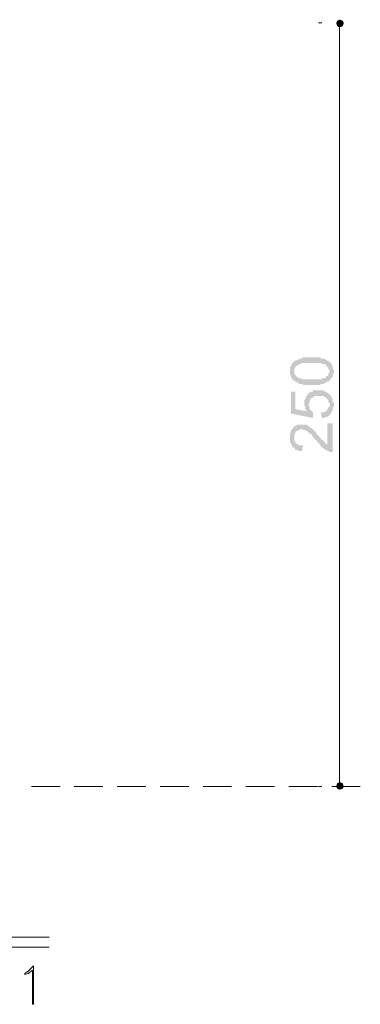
# Model space of a CAD drawing. Header units: metres. Extents: x 5.7 to 89.8, y 4 to 63.5.
# Tile 51 of 59: x 53.8 to 56.8, y 49.4 to 58.1. Entities that reach past the tile are written whole.
import ezdxf

# ---------------------------------------------------------------- set-up
doc = ezdxf.new("R2010")
doc.units = ezdxf.units.M
doc.header["$MEASUREMENT"] = 0
for name, color, linetype in [('PDF8_dim', 7, 'Continuous'), ('PDF8_khatchin', 7, 'Continuous'), ('PDF8_textt', 7, 'Continuous')]:
    doc.layers.add(name, color=color, linetype=linetype)

msp = doc.modelspace()

# ---------------------------------------------------------------- hatches: boundary and pattern name
at = {"layer": 'PDF8_dim', "transparency": 33554559}
h = msp.add_hatch(color=256, dxfattribs=at)
h.paths.add_polyline_path([(56.3939, 54.8561), (56.3843, 54.8561), (56.3746, 54.8561), (56.3746, 54.8561), (56.365, 54.8561), (56.365, 54.8561), (56.3554, 54.8561), (56.3457, 54.8561), (56.3457, 54.8561), (56.3361, 54.8561), (56.3361, 54.8561), (56.3265, 54.8561), (56.3265, 54.8561), (56.3168, 54.8561), (56.3168, 54.8561), (56.3072, 54.8657), (56.3072, 54.8657), (56.2976, 54.8657), (56.2976, 54.8657), (56.2879, 54.8657), (56.2879, 54.8657), (56.2879, 54.8657), (56.2783, 54.8657), (56.2783, 54.8754), (56.2687, 54.8754), (56.2687, 54.8754), (56.259, 54.8754), (56.259, 54.885), (56.2494, 54.885), (56.2494, 54.885), (56.2398, 54.8946), (56.2398, 54.8946), (56.2302, 54.8946), (56.2302, 54.9043), (56.2302, 54.9043), (56.2205, 54.9043), (56.2205, 54.9043), (56.2205, 54.9139), (56.2205, 54.9139), (56.2109, 54.9235), (56.2109, 54.9235), (56.2109, 54.9332), (56.2109, 54.9332), (56.2109, 54.9428), (56.2013, 54.9428), (56.2013, 54.9524), (56.2013, 54.9524), (56.2013, 54.962), (56.2013, 54.962), (56.2013, 54.9717), (56.2013, 54.9717), (56.2013, 54.9717), (56.2013, 54.9813), (56.2013, 54.9909), (56.2013, 54.9909), (56.2013, 55.0006), (56.2013, 55.0006), (56.2013, 55.0102), (56.2013, 55.0102), (56.2109, 55.0198), (56.2109, 55.0198), (56.2109, 55.0295), (56.2109, 55.0295), (56.2109, 55.0295), (56.2205, 55.0391), (56.2205, 55.0391), (56.2205, 55.0487), (56.2302, 55.0487), (56.2302, 55.0584), (56.2398, 55.0584), (56.2398, 55.0584), (56.2398, 55.068), (56.2494, 55.068), (56.2494, 55.068), (56.259, 55.068), (56.259, 55.0776), (56.2687, 55.0776), (56.2687, 55.0776), (56.2783, 55.0776), (56.2783, 55.0776), (56.2879, 55.0873), (56.2879, 55.0873), (56.2976, 55.0873), (56.2976, 55.0873), (56.3072, 55.0873), (56.3072, 55.0873), (56.3072, 55.0873), (56.3168, 55.0969), (56.3168, 55.0969), (56.3265, 55.0969), (56.3265, 55.0969), (56.3361, 55.0969), (56.3361, 55.0969), (56.3457, 55.0969), (56.3457, 55.0969), (56.3554, 55.0969), (56.365, 55.0969), (56.365, 55.0969), (56.3746, 55.0969), (56.3746, 55.0969), (56.3843, 55.0969), (56.3939, 55.0969), (56.3939, 55.0969), (56.3939, 55.0969), (56.4035, 55.0969), (56.4131, 55.0969), (56.4131, 55.0969), (56.4228, 55.0969), (56.4324, 55.0969), (56.4324, 55.0969), (56.442, 55.0969), (56.442, 55.0969), (56.4517, 55.0969), (56.4517, 55.0969), (56.4613, 55.0969), (56.4613, 55.0969), (56.4709, 55.0969), (56.4709, 55.0873), (56.4806, 55.0873), (56.4806, 55.0873), (56.4902, 55.0873), (56.4902, 55.0873), (56.4998, 55.0873), (56.4998, 55.0873), (56.4998, 55.0873), (56.5095, 55.0776), (56.5095, 55.0776), (56.5191, 55.0776), (56.5191, 55.0776), (56.5287, 55.068), (56.5287, 55.068), (56.5384, 55.068), (56.5384, 55.0584), (56.548, 55.0584), (56.548, 55.0584), (56.548, 55.0584), (56.5576, 55.0487), (56.5576, 55.0487), (56.5576, 55.0487), (56.5672, 55.0391), (56.5672, 55.0391), (56.5672, 55.0295), (56.5672, 55.0295), (56.5769, 55.0198), (56.5769, 55.0198), (56.5769, 55.0102), (56.5769, 55.0102), (56.5769, 55.0006), (56.5769, 55.0006), (56.5769, 54.9909), (56.5865, 54.9909), (56.5865, 54.9813), (56.5865, 54.9813), (56.5865, 54.9717), (56.5865, 54.9717), (56.5865, 54.962), (56.5865, 54.962), (56.5769, 54.9524), (56.5769, 54.9524), (56.5769, 54.9428), (56.5769, 54.9428), (56.5769, 54.9332), (56.5769, 54.9332), (56.5769, 54.9235), (56.5672, 54.9235), (56.5672, 54.9139), (56.5672, 54.9139), (56.5576, 54.9139), (56.5576, 54.9043), (56.5576, 54.9043), (56.548, 54.8946), (56.548, 54.8946), (56.548, 54.8946), (56.548, 54.8946), (56.5384, 54.885), (56.5384, 54.885), (56.5384, 54.885), (56.5287, 54.885), (56.5287, 54.885), (56.5191, 54.8754), (56.5191, 54.8754), (56.5191, 54.8754), (56.5095, 54.8754), (56.5095, 54.8754), (56.4998, 54.8657), (56.4998, 54.8657), (56.4902, 54.8657), (56.4902, 54.8657), (56.4806, 54.8657), (56.4806, 54.8657), (56.4709, 54.8657), (56.4709, 54.8561), (56.4613, 54.8561), (56.4613, 54.8561), (56.4517, 54.8561), (56.4517, 54.8561), (56.442, 54.8561), (56.4324, 54.8561), (56.4324, 54.8561), (56.4228, 54.8561), (56.4131, 54.8561), (56.4131, 54.8561), (56.4035, 54.8561), (56.3939, 54.8561), (56.3939, 54.8561)], flags=0)
h.paths.add_polyline_path([(56.3939, 54.9043), (56.4035, 54.9043), (56.4035, 54.9043), (56.4131, 54.9043), (56.4228, 54.9043), (56.4228, 54.9043), (56.4324, 54.9043), (56.442, 54.9043), (56.442, 54.9043), (56.4517, 54.9043), (56.4613, 54.9043), (56.4613, 54.9043), (56.4709, 54.9043), (56.4709, 54.9043), (56.4806, 54.9043), (56.4806, 54.9139), (56.4902, 54.9139), (56.4902, 54.9139), (56.4902, 54.9139), (56.4998, 54.9139), (56.4998, 54.9139), (56.5095, 54.9139), (56.5095, 54.9235), (56.5095, 54.9235), (56.5095, 54.9235), (56.5191, 54.9235), (56.5191, 54.9235), (56.5191, 54.9332), (56.5287, 54.9332), (56.5287, 54.9332), (56.5384, 54.9428), (56.5384, 54.9428), (56.5384, 54.9524), (56.5384, 54.9524), (56.5384, 54.962), (56.548, 54.962), (56.548, 54.9717), (56.548, 54.9717), (56.548, 54.9717), (56.548, 54.9813), (56.548, 54.9813), (56.548, 54.9909), (56.5384, 54.9909), (56.5384, 55.0006), (56.5384, 55.0006), (56.5384, 55.0102), (56.5287, 55.0102), (56.5287, 55.0198), (56.5287, 55.0198), (56.5191, 55.0198), (56.5191, 55.0295), (56.5191, 55.0295), (56.5095, 55.0295), (56.5095, 55.0295), (56.5095, 55.0391), (56.4998, 55.0391), (56.4998, 55.0391), (56.4998, 55.0391), (56.4902, 55.0391), (56.4902, 55.0391), (56.4806, 55.0391), (56.4806, 55.0391), (56.4709, 55.0487), (56.4709, 55.0487), (56.4613, 55.0487), (56.4613, 55.0487), (56.4517, 55.0487), (56.4517, 55.0487), (56.442, 55.0487), (56.4324, 55.0487), (56.4324, 55.0487), (56.4228, 55.0487), (56.4131, 55.0487), (56.4131, 55.0487), (56.4035, 55.0487), (56.3939, 55.0487), (56.3939, 55.0487), (56.3843, 55.0487), (56.3746, 55.0487), (56.3746, 55.0487), (56.365, 55.0487), (56.3554, 55.0487), (56.3457, 55.0487), (56.3457, 55.0487), (56.3361, 55.0487), (56.3361, 55.0487), (56.3265, 55.0487), (56.3168, 55.0487), (56.3168, 55.0487), (56.3072, 55.0487), (56.3072, 55.0487), (56.2976, 55.0391), (56.2976, 55.0391), (56.2976, 55.0391), (56.2879, 55.0391), (56.2879, 55.0391), (56.2783, 55.0391), (56.2783, 55.0391), (56.2783, 55.0295), (56.2687, 55.0295), (56.2687, 55.0295), (56.2687, 55.0295), (56.2687, 55.0295), (56.259, 55.0198), (56.259, 55.0198), (56.2494, 55.0198), (56.2494, 55.0102), (56.2494, 55.0102), (56.2494, 55.0006), (56.2398, 55.0006), (56.2398, 54.9909), (56.2398, 54.9909), (56.2398, 54.9813), (56.2398, 54.9813), (56.2398, 54.9717), (56.2398, 54.9717), (56.2398, 54.962), (56.2398, 54.962), (56.2398, 54.9524), (56.2398, 54.9524), (56.2494, 54.9428), (56.2494, 54.9428), (56.2494, 54.9428), (56.259, 54.9332), (56.259, 54.9332), (56.259, 54.9235), (56.2687, 54.9235), (56.2687, 54.9235), (56.2687, 54.9235), (56.2783, 54.9235), (56.2783, 54.9139), (56.2783, 54.9139), (56.2879, 54.9139), (56.2879, 54.9139), (56.2976, 54.9139), (56.2976, 54.9139), (56.2976, 54.9139), (56.3072, 54.9139), (56.3072, 54.9043), (56.3168, 54.9043), (56.3168, 54.9043), (56.3265, 54.9043), (56.3361, 54.9043), (56.3361, 54.9043), (56.3457, 54.9043), (56.3457, 54.9043), (56.3554, 54.9043), (56.365, 54.9043), (56.365, 54.9043), (56.3746, 54.9043), (56.3843, 54.9043), (56.3939, 54.9043), (56.3939, 54.9043)], flags=0)
for points in [[(56.4806, 54.5672), (56.4709, 54.6153), (56.4806, 54.6153), (56.4902, 54.6153), (56.4902, 54.6153), (56.4998, 54.6153), (56.4998, 54.6153), (56.5095, 54.625), (56.5095, 54.625), (56.5191, 54.625), (56.5191, 54.625), (56.5191, 54.6346), (56.5287, 54.6346), (56.5287, 54.6346), (56.5287, 54.6442), (56.5287, 54.6442), (56.5384, 54.6538), (56.5384, 54.6538), (56.5384, 54.6538), (56.5384, 54.6635), (56.548, 54.6635), (56.548, 54.6731), (56.548, 54.6827), (56.548, 54.6827), (56.548, 54.6827), (56.548, 54.6924), (56.548, 54.6924), (56.548, 54.702), (56.5384, 54.702), (56.5384, 54.7116), (56.5384, 54.7116), (56.5384, 54.7213), (56.5384, 54.7213), (56.5287, 54.7309), (56.5287, 54.7309), (56.5287, 54.7309), (56.5191, 54.7405), (56.5191, 54.7405), (56.5191, 54.7405), (56.5095, 54.7502), (56.5095, 54.7502), (56.4998, 54.7502), (56.4998, 54.7502), (56.4998, 54.7598), (56.4902, 54.7598), (56.4902, 54.7598), (56.4806, 54.7598), (56.4806, 54.7598), (56.4709, 54.7598), (56.4613, 54.7598), (56.4613, 54.7598), (56.4517, 54.7598), (56.4517, 54.7598), (56.4517, 54.7598), (56.442, 54.7598), (56.4324, 54.7598), (56.4324, 54.7598), (56.4228, 54.7598), (56.4228, 54.7598), (56.4131, 54.7598), (56.4131, 54.7598), (56.4035, 54.7502), (56.4035, 54.7502), (56.4035, 54.7502), (56.3939, 54.7405), (56.3939, 54.7405), (56.3939, 54.7405), (56.3843, 54.7405), (56.3843, 54.7309), (56.3843, 54.7309), (56.3746, 54.7213), (56.3746, 54.7213), (56.3746, 54.7213), (56.3746, 54.7116), (56.3746, 54.7116), (56.3746, 54.702), (56.365, 54.6924), (56.365, 54.6924), (56.365, 54.6827), (56.365, 54.6827), (56.365, 54.6731), (56.365, 54.6731), (56.3746, 54.6635), (56.3746, 54.6635), (56.3746, 54.6538), (56.3746, 54.6538), (56.3746, 54.6442), (56.3746, 54.6442), (56.3746, 54.6442), (56.3843, 54.6346), (56.3843, 54.6346), (56.3843, 54.6346), (56.3939, 54.625), (56.3939, 54.625), (56.4035, 54.6153), (56.4035, 54.6153), (56.4035, 54.6153), (56.4035, 54.5672), (56.2109, 54.6057), (56.2109, 54.7983), (56.2494, 54.7983), (56.2494, 54.6442), (56.3554, 54.625), (56.3457, 54.625), (56.3457, 54.6346), (56.3457, 54.6346), (56.3361, 54.6442), (56.3361, 54.6442), (56.3361, 54.6538), (56.3361, 54.6538), (56.3361, 54.6635), (56.3361, 54.6635), (56.3265, 54.6731), (56.3265, 54.6731), (56.3265, 54.6827), (56.3265, 54.6827), (56.3265, 54.6924), (56.3265, 54.6924), (56.3265, 54.702), (56.3265, 54.702), (56.3265, 54.7116), (56.3265, 54.7213), (56.3265, 54.7213), (56.3361, 54.7309), (56.3361, 54.7309), (56.3361, 54.7405), (56.3361, 54.7405), (56.3361, 54.7405), (56.3457, 54.7502), (56.3457, 54.7502), (56.3457, 54.7598), (56.3457, 54.7598), (56.3554, 54.7694), (56.3554, 54.7694), (56.3554, 54.7791), (56.365, 54.7791), (56.365, 54.7791), (56.365, 54.7887), (56.3746, 54.7887), (56.3746, 54.7887), (56.3843, 54.7983), (56.3843, 54.7983), (56.3939, 54.7983), (56.3939, 54.7983), (56.4035, 54.7983), (56.4035, 54.8079), (56.4131, 54.8079), (56.4131, 54.8079), (56.4228, 54.8079), (56.4228, 54.8079), (56.4324, 54.8079), (56.4324, 54.8079), (56.442, 54.8079), (56.442, 54.8079), (56.4517, 54.8079), (56.4517, 54.8079), (56.4613, 54.8079), (56.4613, 54.8079), (56.4709, 54.8079), (56.4806, 54.8079), (56.4806, 54.8079), (56.4902, 54.8079), (56.4902, 54.8079), (56.4998, 54.8079), (56.4998, 54.7983), (56.5095, 54.7983), (56.5095, 54.7983), (56.5191, 54.7983), (56.5191, 54.7983), (56.5191, 54.7887), (56.5287, 54.7887), (56.5287, 54.7887), (56.5384, 54.7791), (56.5384, 54.7791), (56.5384, 54.7791), (56.548, 54.7791), (56.548, 54.7694), (56.548, 54.7694), (56.5576, 54.7694), (56.5576, 54.7598), (56.5576, 54.7598), (56.5672, 54.7502), (56.5672, 54.7502), (56.5672, 54.7405), (56.5672, 54.7405), (56.5769, 54.7309), (56.5769, 54.7309), (56.5769, 54.7309), (56.5769, 54.7213), (56.5769, 54.7213), (56.5769, 54.7116), (56.5769, 54.702), (56.5865, 54.702), (56.5865, 54.6924), (56.5865, 54.6924), (56.5865, 54.6827), (56.5865, 54.6827), (56.5865, 54.6827), (56.5865, 54.6731), (56.5865, 54.6635), (56.5769, 54.6635), (56.5769, 54.6538), (56.5769, 54.6538), (56.5769, 54.6442), (56.5769, 54.6442), (56.5769, 54.6346), (56.5769, 54.6346), (56.5672, 54.625), (56.5672, 54.625), (56.5672, 54.6153), (56.5672, 54.6153), (56.5576, 54.6153), (56.5576, 54.6057), (56.5576, 54.6057), (56.5576, 54.5961), (56.548, 54.5961), (56.548, 54.5961), (56.548, 54.5864), (56.5384, 54.5864), (56.5384, 54.5864), (56.5287, 54.5768), (56.5287, 54.5768), (56.5191, 54.5768), (56.5191, 54.5768), (56.5095, 54.5768), (56.5095, 54.5672), (56.4998, 54.5672), (56.4998, 54.5672), (56.4902, 54.5672), (56.4902, 54.5672), (56.4806, 54.5672), (56.4806, 54.5672)], [(56.5287, 54.519), (56.5769, 54.519), (56.5769, 54.2686), (56.5672, 54.2686), (56.5672, 54.2686), (56.5576, 54.2686), (56.5576, 54.2686), (56.548, 54.2686), (56.548, 54.2686), (56.548, 54.2686), (56.5384, 54.2782), (56.5384, 54.2782), (56.5287, 54.2782), (56.5287, 54.2782), (56.5191, 54.2879), (56.5191, 54.2879), (56.5095, 54.2879), (56.5095, 54.2879), (56.4998, 54.2975), (56.4998, 54.2975), (56.4998, 54.2975), (56.4902, 54.3071), (56.4902, 54.3071), (56.4902, 54.3071), (56.4806, 54.3071), (56.4806, 54.3168), (56.4806, 54.3168), (56.4709, 54.3168), (56.4709, 54.3264), (56.4709, 54.3264), (56.4613, 54.336), (56.4613, 54.336), (56.4613, 54.3457), (56.4517, 54.3457), (56.4517, 54.3457), (56.442, 54.3553), (56.442, 54.3553), (56.442, 54.3649), (56.4324, 54.3649), (56.4324, 54.3745), (56.4228, 54.3745), (56.4228, 54.3842), (56.4131, 54.3842), (56.4131, 54.3938), (56.4035, 54.3938), (56.4035, 54.4034), (56.4035, 54.4034), (56.3939, 54.4131), (56.3939, 54.4131), (56.3939, 54.4227), (56.3843, 54.4227), (56.3843, 54.4227), (56.3746, 54.4323), (56.3746, 54.4323), (56.3746, 54.4323), (56.3746, 54.4323), (56.365, 54.442), (56.365, 54.442), (56.365, 54.442), (56.3554, 54.442), (56.3554, 54.4516), (56.3457, 54.4516), (56.3457, 54.4516), (56.3361, 54.4612), (56.3361, 54.4612), (56.3265, 54.4612), (56.3265, 54.4612), (56.3168, 54.4612), (56.3168, 54.4612), (56.3072, 54.4709), (56.3072, 54.4709), (56.3072, 54.4709), (56.2976, 54.4709), (56.2976, 54.4709), (56.2879, 54.4612), (56.2879, 54.4612), (56.2783, 54.4612), (56.2783, 54.4612), (56.2687, 54.4612), (56.2687, 54.4516), (56.259, 54.4516), (56.259, 54.4516), (56.259, 54.4516), (56.2494, 54.442), (56.2494, 54.442), (56.2494, 54.4323), (56.2494, 54.4323), (56.2398, 54.4227), (56.2398, 54.4227), (56.2398, 54.4131), (56.2398, 54.4131), (56.2398, 54.4034), (56.2398, 54.4034), (56.2398, 54.3938), (56.2398, 54.3938), (56.2398, 54.3842), (56.2398, 54.3842), (56.2398, 54.3745), (56.2398, 54.3745), (56.2398, 54.3649), (56.2494, 54.3649), (56.2494, 54.3553), (56.2494, 54.3553), (56.2494, 54.3457), (56.259, 54.3457), (56.259, 54.3457), (56.259, 54.336), (56.2687, 54.336), (56.2687, 54.336), (56.2783, 54.336), (56.2783, 54.3264), (56.2783, 54.3264), (56.2879, 54.3264), (56.2879, 54.3264), (56.2976, 54.3264), (56.3072, 54.3264), (56.3072, 54.3264), (56.3168, 54.3264), (56.3072, 54.2782), (56.3072, 54.2782), (56.2976, 54.2782), (56.2879, 54.2782), (56.2879, 54.2782), (56.2783, 54.2782), (56.2783, 54.2782), (56.2687, 54.2879), (56.2687, 54.2879), (56.259, 54.2879), (56.259, 54.2879), (56.2494, 54.2879), (56.2494, 54.2975), (56.2494, 54.2975), (56.2398, 54.2975), (56.2398, 54.3071), (56.2302, 54.3071), (56.2302, 54.3071), (56.2302, 54.3168), (56.2205, 54.3168), (56.2205, 54.3168), (56.2205, 54.3264), (56.2205, 54.3264), (56.2109, 54.336), (56.2109, 54.336), (56.2109, 54.336), (56.2109, 54.3457), (56.2109, 54.3457), (56.2013, 54.3553), (56.2013, 54.3553), (56.2013, 54.3649), (56.2013, 54.3745), (56.2013, 54.3745), (56.2013, 54.3842), (56.2013, 54.3842), (56.2013, 54.3938), (56.2013, 54.3938), (56.2013, 54.4034), (56.2013, 54.4131), (56.2013, 54.4131), (56.2013, 54.4227), (56.2013, 54.4227), (56.2013, 54.4323), (56.2013, 54.4323), (56.2109, 54.442), (56.2109, 54.442), (56.2109, 54.4516), (56.2109, 54.4516), (56.2109, 54.4612), (56.2205, 54.4612), (56.2205, 54.4709), (56.2205, 54.4709), (56.2205, 54.4709), (56.2302, 54.4805), (56.2302, 54.4805), (56.2302, 54.4805), (56.2302, 54.4901), (56.2398, 54.4901), (56.2398, 54.4901), (56.2494, 54.4998), (56.2494, 54.4998), (56.259, 54.4998), (56.259, 54.4998), (56.259, 54.5094), (56.2687, 54.5094), (56.2687, 54.5094), (56.2783, 54.5094), (56.2783, 54.5094), (56.2879, 54.5094), (56.2879, 54.5094), (56.2976, 54.5094), (56.3072, 54.5094), (56.3072, 54.5094), (56.3072, 54.5094), (56.3168, 54.5094), (56.3168, 54.5094), (56.3265, 54.5094), (56.3265, 54.5094), (56.3361, 54.5094), (56.3361, 54.5094), (56.3457, 54.5094), (56.3457, 54.5094), (56.3554, 54.4998), (56.3554, 54.4998), (56.365, 54.4998), (56.365, 54.4998), (56.365, 54.4901), (56.3746, 54.4901), (56.3746, 54.4901), (56.3843, 54.4805), (56.3843, 54.4805), (56.3939, 54.4805), (56.3939, 54.4709), (56.3939, 54.4709), (56.4035, 54.4709), (56.4035, 54.4709), (56.4035, 54.4612), (56.4131, 54.4612), (56.4131, 54.4612), (56.4131, 54.4516), (56.4228, 54.4516), (56.4228, 54.4516), (56.4228, 54.442), (56.4324, 54.442), (56.4324, 54.4323), (56.4324, 54.4323), (56.442, 54.4227), (56.442, 54.4227), (56.4517, 54.4131), (56.4517, 54.4131), (56.4613, 54.4034), (56.4613, 54.4034), (56.4613, 54.3938), (56.4709, 54.3938), (56.4709, 54.3842), (56.4806, 54.3842), (56.4806, 54.3745), (56.4902, 54.3745), (56.4902, 54.3649), (56.4902, 54.3649), (56.4998, 54.3649), (56.4998, 54.3553), (56.4998, 54.3553), (56.4998, 54.3553), (56.5095, 54.3553), (56.5095, 54.3553), (56.5095, 54.3457), (56.5191, 54.3457), (56.5191, 54.336), (56.5191, 54.336), (56.5287, 54.336), (56.5287, 54.336), (56.5287, 54.3264)]]:
    msp.add_hatch(color=256, dxfattribs=at).paths.add_polyline_path(points)

# ---------------------------------------------------------------- linework, layer by layer
at = {"layer": 'PDF8_dim', "lineweight": 20}
for points in [[(56.4517, 58.0248), (56.4806, 58.0248)], [(56.6347, 57.9862), (56.6347, 57.9574), (56.6347, 51.4081), (56.6347, 51.3792)], [(56.4517, 51.3407), (56.4806, 51.3407)]]:
    msp.add_lwpolyline(points, dxfattribs=at)
at = {"layer": 'PDF8_dim', "transparency": 33554559}
for points in [[(56.6154, 58.044), (56.6347, 58.0248), (56.6058, 58.0248)], [(56.6347, 58.0248), (56.6058, 58.0248), (56.6154, 57.9959)], [(56.6347, 58.0537), (56.6154, 58.044), (56.6347, 58.0248)], [(56.6154, 57.9959), (56.6347, 57.9862), (56.6347, 58.0248)], [(56.6636, 58.044), (56.6347, 58.0248), (56.6347, 58.0537)], [(56.6732, 58.0248), (56.6636, 58.044), (56.6347, 58.0248)], [(56.6347, 57.9862), (56.6347, 58.0248), (56.6636, 57.9959)], [(56.6347, 58.0248), (56.6636, 57.9959), (56.6732, 58.0248)], [(56.6347, 51.3792), (56.6347, 51.3407), (56.6154, 51.3696)], [(56.6636, 51.3696), (56.6347, 51.3792), (56.6347, 51.3407)], [(56.6347, 51.3407), (56.6154, 51.3696), (56.6058, 51.3407)], [(56.6058, 51.3407), (56.6154, 51.3215), (56.6347, 51.3407)], [(56.6154, 51.3215), (56.6347, 51.3407), (56.6347, 51.3118)], [(56.6347, 51.3407), (56.6732, 51.3407), (56.6636, 51.3696)], [(56.6347, 51.3118), (56.6636, 51.3215), (56.6347, 51.3407)], [(56.6636, 51.3215), (56.6347, 51.3407), (56.6732, 51.3407)]]:
    msp.add_solid(points, dxfattribs=at)
at = {"layer": 'PDF8_khatchin', "lineweight": 18}
for points in [[(53.9379, 51.3407), (54.1883, 51.3407)], [(54.3135, 51.3407), (54.564, 51.3407)], [(54.6892, 51.3407), (54.9396, 51.3407)], [(55.0648, 51.3407), (55.3152, 51.3407)], [(55.4404, 51.3407), (55.6908, 51.3407)], [(55.816, 51.3407), (56.0664, 51.3407)], [(56.1916, 51.3407), (56.442, 51.3407)], [(56.5672, 51.3407), (56.8177, 51.3407)]]:
    msp.add_lwpolyline(points, dxfattribs=at)
at = {"layer": 'PDF8_textt', "lineweight": 20}
for points in [[(49.8736, 50.0212), (54.092, 50.0212)], [(49.8736, 49.9346), (54.092, 49.9346)]]:
    msp.add_lwpolyline(points, dxfattribs=at)
msp.add_lwpolyline([(53.9572, 49.4337), (53.9476, 49.4337), (53.9476, 49.7323), (53.909, 49.7034), (53.8801, 49.6938), (53.8801, 49.7034), (53.909, 49.7227), (53.9572, 49.7708)], close=True, dxfattribs=at)

doc.saveas('drawing.dxf')
